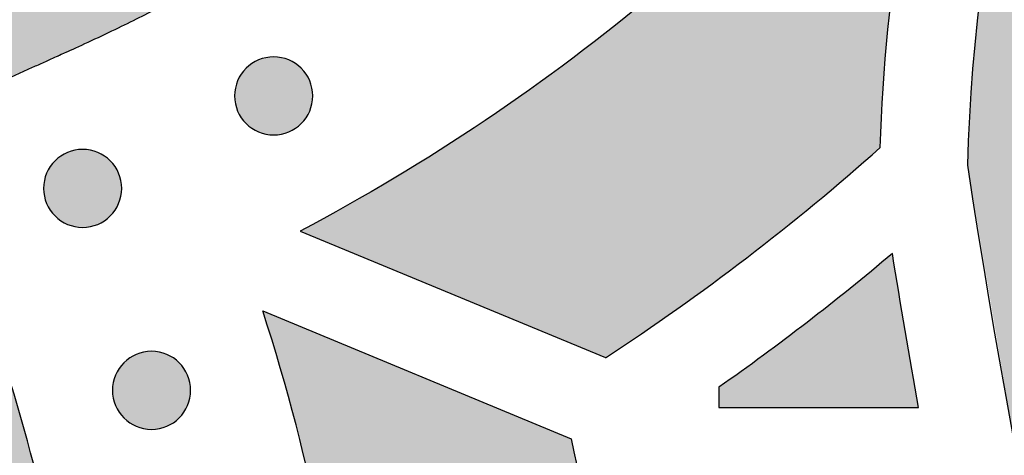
# Model space of a CAD drawing. Header units: millimetres. Extents: x -3873 to -97, y 912 to 4165.
# Tile 106 of 256: x -3778 to -3734, y 1382 to 1402. Entities that reach past the tile are written whole.
import ezdxf

# ---------------------------------------------------------------- set-up
doc = ezdxf.new("R2010")
doc.units = ezdxf.units.MM
doc.layers.add('pattern', color=7, linetype='Continuous', true_color=0x000000)

msp = doc.modelspace()

# ---------------------------------------------------------------- hatches: boundary and pattern name
at = {"layer": 'pattern'}
for points in [[(-3780.609, 1398.214), (-3795.863, 1404.541), (-3781.19, 1411.106), (-3779.332, 1411.973), (-3777.495, 1412.897), (-3775.681, 1413.878), (-3773.892, 1414.913), (-3772.132, 1416.003), (-3770.403, 1417.145), (-3768.706, 1418.339), (-3767.045, 1419.584), (-3765.421, 1420.876), (-3763.837, 1422.216), (-3762.295, 1423.601), (-3760.796, 1425.028), (-3759.342, 1426.497), (-3757.935, 1428.005), (-3756.577, 1429.549), (-3755.268, 1431.127), (-3754.724, 1431.817), (-3754.194, 1432.521), (-3753.676, 1433.238), (-3753.172, 1433.968), (-3752.682, 1434.711), (-3752.207, 1435.466), (-3751.747, 1436.233), (-3751.302, 1437.011), (-3750.872, 1437.801), (-3750.459, 1438.6), (-3750.063, 1439.41), (-3749.683, 1440.23), (-3749.32, 1441.058), (-3748.975, 1441.895), (-3748.647, 1442.739), (-3748.338, 1443.591), (-3748.046, 1444.449), (-3747.773, 1445.314), (-3747.518, 1446.184), (-3747.282, 1447.059), (-3747.065, 1447.938), (-3746.866, 1448.821), (-3746.687, 1449.707), (-3746.526, 1450.596), (-3746.385, 1451.486), (-3746.262, 1452.378), (-3746.158, 1453.27), (-3746.073, 1454.163), (-3746.007, 1455.054), (-3745.959, 1455.945), (-3745.93, 1456.834), (-3745.92, 1457.72), (-3745.93, 1458.607), (-3745.958, 1459.496), (-3746.005, 1460.386), (-3746.07, 1461.278), (-3746.154, 1462.171), (-3746.257, 1463.063), (-3746.379, 1463.955), (-3746.52, 1464.845), (-3746.68, 1465.734), (-3746.859, 1466.62), (-3747.056, 1467.503), (-3747.273, 1468.383), (-3747.508, 1469.258), (-3747.762, 1470.128), (-3748.035, 1470.993), (-3748.325, 1471.852), (-3748.634, 1472.704), (-3748.961, 1473.549), (-3749.306, 1474.386), (-3749.668, 1475.214), (-3750.047, 1476.034), (-3750.443, 1476.844), (-3750.855, 1477.644), (-3751.284, 1478.434), (-3751.728, 1479.213), (-3752.188, 1479.98), (-3752.662, 1480.736), (-3753.151, 1481.479), (-3753.655, 1482.21), (-3754.172, 1482.927), (-3754.702, 1483.632), (-3755.245, 1484.322), (-3756.552, 1485.901), (-3757.909, 1487.447), (-3759.315, 1488.955), (-3760.767, 1490.425), (-3762.265, 1491.854), (-3763.806, 1493.24), (-3765.389, 1494.581), (-3767.012, 1495.875), (-3768.672, 1497.121), (-3770.367, 1498.317), (-3772.096, 1499.461), (-3773.855, 1500.552), (-3775.643, 1501.589), (-3777.456, 1502.571), (-3779.292, 1503.497), (-3781.149, 1504.366), (-3795.817, 1510.943), (-3780.557, 1517.257), (-3776.222, 1515.307), (-3774.048, 1514.29), (-3771.897, 1513.206), (-3769.774, 1512.056), (-3767.681, 1510.842), (-3765.621, 1509.564), (-3763.597, 1508.225), (-3761.612, 1506.825), (-3759.668, 1505.366), (-3757.769, 1503.851), (-3755.915, 1502.28), (-3754.11, 1500.658), (-3752.357, 1498.984), (-3750.656, 1497.263), (-3749.01, 1495.497), (-3747.421, 1493.687), (-3745.89, 1491.838), (-3745.193, 1490.952), (-3744.512, 1490.048), (-3743.849, 1489.127), (-3743.203, 1488.189), (-3742.575, 1487.235), (-3741.965, 1486.265), (-3741.375, 1485.28), (-3740.805, 1484.281), (-3740.254, 1483.267), (-3739.725, 1482.24), (-3739.217, 1481.201), (-3738.73, 1480.149), (-3738.265, 1479.086), (-3737.823, 1478.012), (-3737.403, 1476.929), (-3737.007, 1475.836), (-3736.634, 1474.734), (-3736.284, 1473.625), (-3735.958, 1472.509), (-3735.656, 1471.386), (-3735.378, 1470.258), (-3735.124, 1469.126), (-3734.895, 1467.989), (-3734.69, 1466.849), (-3734.509, 1465.708), (-3734.352, 1464.564), (-3734.22, 1463.42), (-3734.112, 1462.276), (-3734.028, 1461.133), (-3733.968, 1459.991), (-3733.932, 1458.852), (-3733.92, 1457.715), (-3733.933, 1456.579), (-3733.97, 1455.439), (-3734.031, 1454.298), (-3734.116, 1453.154), (-3734.225, 1452.01), (-3734.358, 1450.866), (-3734.516, 1449.723), (-3734.698, 1448.581), (-3734.904, 1447.442), (-3735.134, 1446.306), (-3735.389, 1445.173), (-3735.668, 1444.046), (-3735.971, 1442.924), (-3736.298, 1441.808), (-3736.648, 1440.699), (-3737.023, 1439.597), (-3737.42, 1438.505), (-3737.841, 1437.421), (-3738.284, 1436.348), (-3738.75, 1435.285), (-3739.237, 1434.234), (-3739.746, 1433.195), (-3740.277, 1432.169), (-3740.828, 1431.156), (-3741.399, 1430.157), (-3741.99, 1429.172), (-3742.6, 1428.203), (-3743.229, 1427.25), (-3743.876, 1426.312), (-3744.541, 1425.392), (-3745.222, 1424.489), (-3745.92, 1423.603), (-3747.452, 1421.755), (-3749.043, 1419.947), (-3750.69, 1418.182), (-3752.393, 1416.462), (-3754.148, 1414.79), (-3755.954, 1413.169), (-3757.809, 1411.6), (-3759.71, 1410.087), (-3761.655, 1408.63), (-3763.641, 1407.231), (-3765.667, 1405.894), (-3767.727, 1404.618), (-3769.821, 1403.405), (-3771.946, 1402.258), (-3774.097, 1401.175), (-3776.272, 1400.16)], [(-3727.066, 1428.733), (-3726.429, 1420.858), (-3725.634, 1412.972), (-3724.68, 1405.082), (-3723.566, 1397.192), (-3722.292, 1389.306), (-3720.857, 1381.43), (-3719.261, 1373.569), (-3717.505, 1365.726), (-3715.587, 1357.908), (-3713.51, 1350.119), (-3711.273, 1342.364), (-3708.878, 1334.648), (-3706.325, 1326.976), (-3703.615, 1319.352), (-3700.751, 1311.781), (-3697.733, 1304.269), (-3694.564, 1296.819), (-3691.245, 1289.436), (-3687.779, 1282.125), (-3684.167, 1274.89), (-3680.414, 1267.736), (-3676.52, 1260.666), (-3672.49, 1253.684), (-3668.325, 1246.796), (-3664.03, 1240.003), (-3659.608, 1233.31), (-3655.061, 1226.721), (-3650.394, 1220.238), (-3645.61, 1213.866), (-3640.713, 1207.606), (-3635.706, 1201.462), (-3630.595, 1195.437), (-3632.697, 1196.204), (-3634.782, 1197.031), (-3636.849, 1197.917), (-3638.894, 1198.861), (-3640.916, 1199.863), (-3642.911, 1200.921), (-3644.878, 1202.035), (-3646.814, 1203.204), (-3648.718, 1204.426), (-3650.585, 1205.699), (-3652.416, 1207.023), (-3654.207, 1208.395), (-3655.957, 1209.814), (-3657.664, 1211.277), (-3659.326, 1212.784), (-3660.942, 1214.331), (-3668.006, 1224.321), (-3674.791, 1234.548), (-3681.284, 1245.001), (-3687.477, 1255.668), (-3693.357, 1266.535), (-3698.916, 1277.589), (-3704.144, 1288.815), (-3709.035, 1300.199), (-3713.581, 1311.724), (-3717.777, 1323.376), (-3721.616, 1335.138), (-3725.096, 1346.994), (-3728.214, 1358.927), (-3730.966, 1370.922), (-3733.353, 1382.96), (-3735.375, 1395.027), (-3735.287, 1397.198), (-3735.141, 1399.371), (-3734.937, 1401.544), (-3734.674, 1403.715), (-3734.352, 1405.881), (-3733.972, 1408.04), (-3733.533, 1410.19), (-3733.036, 1412.328), (-3732.482, 1414.451), (-3731.872, 1416.559), (-3731.205, 1418.647), (-3730.483, 1420.715), (-3729.707, 1422.759), (-3728.878, 1424.778), (-3727.997, 1426.771)], [(-3739.352, 1395.823), (-3739.216, 1398.502), (-3738.995, 1401.18), (-3738.691, 1403.851), (-3738.302, 1406.514), (-3737.829, 1409.162), (-3737.274, 1411.794), (-3736.637, 1414.403), (-3735.919, 1416.988), (-3737.438, 1415.09), (-3739.01, 1413.228), (-3740.634, 1411.404), (-3742.308, 1409.62), (-3744.031, 1407.879), (-3745.802, 1406.182), (-3747.618, 1404.531), (-3749.478, 1402.929), (-3751.379, 1401.376), (-3753.32, 1399.875), (-3755.299, 1398.426), (-3757.314, 1397.032), (-3759.361, 1395.693), (-3761.44, 1394.411), (-3763.547, 1393.187), (-3765.68, 1392.021), (-3751.825, 1386.274), (-3750.19, 1387.363), (-3748.575, 1388.483), (-3746.981, 1389.634), (-3745.409, 1390.814), (-3743.859, 1392.024), (-3742.332, 1393.263), (-3740.83, 1394.529)], [(-3833.053, 1315.803), (-3841.713, 1304.89), (-3840.315, 1304.618), (-3838.902, 1304.38), (-3837.477, 1304.178), (-3836.041, 1304.011), (-3834.595, 1303.882), (-3833.141, 1303.789), (-3831.68, 1303.735), (-3830.213, 1303.719), (-3828.742, 1303.741), (-3827.269, 1303.803), (-3825.794, 1303.903), (-3824.32, 1304.043), (-3822.849, 1304.222), (-3821.381, 1304.44), (-3819.919, 1304.698), (-3818.463, 1304.994), (-3817.015, 1305.329), (-3815.578, 1305.702), (-3814.152, 1306.113), (-3812.739, 1306.561), (-3811.34, 1307.046), (-3809.957, 1307.567), (-3808.592, 1308.123), (-3807.244, 1308.713), (-3805.916, 1309.337), (-3804.61, 1309.993), (-3803.325, 1310.681), (-3802.063, 1311.399), (-3800.826, 1312.147), (-3799.614, 1312.922), (-3798.428, 1313.725), (-3797.268, 1314.554), (-3796.28, 1315.298), (-3795.304, 1316.067), (-3794.344, 1316.863), (-3793.398, 1317.683), (-3792.469, 1318.528), (-3791.558, 1319.398), (-3790.664, 1320.291), (-3789.79, 1321.207), (-3788.936, 1322.146), (-3788.103, 1323.107), (-3787.291, 1324.09), (-3786.502, 1325.092), (-3785.737, 1326.115), (-3784.995, 1327.156), (-3784.278, 1328.216), (-3783.586, 1329.292), (-3782.921, 1330.385), (-3782.281, 1331.493), (-3781.669, 1332.616), (-3781.085, 1333.752), (-3780.528, 1334.9), (-3780, 1336.059), (-3779.5, 1337.229), (-3779.029, 1338.408), (-3778.587, 1339.595), (-3778.175, 1340.789), (-3777.791, 1341.989), (-3777.438, 1343.194), (-3777.113, 1344.403), (-3776.818, 1345.614), (-3776.553, 1346.828), (-3776.316, 1348.042), (-3776.006, 1349.869), (-3775.74, 1351.707), (-3775.52, 1353.555), (-3775.346, 1355.41), (-3775.217, 1357.271), (-3775.136, 1359.137), (-3775.1, 1361.005), (-3775.112, 1362.875), (-3775.17, 1364.743), (-3775.275, 1366.609), (-3775.426, 1368.47), (-3775.624, 1370.326), (-3775.867, 1372.173), (-3776.156, 1374.011), (-3776.49, 1375.838), (-3776.869, 1377.652), (-3777.37, 1379.806), (-3777.918, 1381.951), (-3778.513, 1384.084), (-3779.153, 1386.204), (-3779.839, 1388.31), (-3780.57, 1390.4), (-3781.345, 1392.473), (-3782.165, 1394.528), (-3797.401, 1400.848), (-3795.253, 1395.558), (-3793.252, 1390.21), (-3791.4, 1384.808), (-3789.699, 1379.359), (-3789.204, 1377.599), (-3788.759, 1375.82), (-3788.365, 1374.024), (-3788.023, 1372.214), (-3787.735, 1370.391), (-3787.499, 1368.558), (-3787.318, 1366.718), (-3787.191, 1364.872), (-3787.118, 1363.023), (-3787.1, 1361.173), (-3787.136, 1359.326), (-3787.226, 1357.483), (-3787.371, 1355.646), (-3787.568, 1353.818), (-3787.819, 1352.002), (-3788.121, 1350.199), (-3788.304, 1349.257), (-3788.51, 1348.316), (-3788.739, 1347.376), (-3788.991, 1346.439), (-3789.265, 1345.504), (-3789.562, 1344.573), (-3789.882, 1343.647), (-3790.225, 1342.727), (-3790.59, 1341.812), (-3790.978, 1340.905), (-3791.387, 1340.006), (-3791.819, 1339.116), (-3792.273, 1338.235), (-3792.747, 1337.364), (-3793.243, 1336.505), (-3793.759, 1335.657), (-3794.296, 1334.822), (-3794.852, 1334), (-3795.427, 1333.193), (-3796.021, 1332.4), (-3796.633, 1331.622), (-3797.262, 1330.86), (-3797.908, 1330.115), (-3798.571, 1329.387), (-3799.249, 1328.676), (-3799.942, 1327.983), (-3800.649, 1327.309), (-3801.369, 1326.653), (-3802.102, 1326.017), (-3802.848, 1325.4), (-3803.604, 1324.803), (-3804.371, 1324.227), (-3805.131, 1323.681), (-3805.905, 1323.149), (-3806.693, 1322.633), (-3807.495, 1322.132), (-3808.31, 1321.648), (-3809.137, 1321.179), (-3809.976, 1320.728), (-3810.826, 1320.294), (-3811.687, 1319.878), (-3812.559, 1319.481), (-3813.44, 1319.102), (-3814.331, 1318.741), (-3815.23, 1318.4), (-3816.137, 1318.079), (-3817.051, 1317.778), (-3817.972, 1317.496), (-3818.899, 1317.235), (-3819.831, 1316.994), (-3820.768, 1316.774), (-3821.708, 1316.575), (-3822.652, 1316.396), (-3823.599, 1316.239), (-3824.547, 1316.102), (-3825.496, 1315.986), (-3826.446, 1315.891), (-3827.396, 1315.817), (-3828.345, 1315.764), (-3829.292, 1315.731), (-3830.237, 1315.719), (-3831.179, 1315.727), (-3832.118, 1315.755)], [(-3765.629, 1396.913), (-3765.658, 1396.886), (-3765.687, 1396.859), (-3765.717, 1396.832), (-3765.747, 1396.806), (-3765.779, 1396.78), (-3765.811, 1396.755), (-3765.845, 1396.73), (-3765.879, 1396.706), (-3765.914, 1396.683), (-3765.95, 1396.66), (-3765.986, 1396.638), (-3766.023, 1396.617), (-3766.061, 1396.596), (-3766.1, 1396.577), (-3766.14, 1396.558), (-3766.18, 1396.54), (-3766.22, 1396.523), (-3766.262, 1396.507), (-3766.304, 1396.492), (-3766.346, 1396.478), (-3766.389, 1396.465), (-3766.433, 1396.453), (-3766.477, 1396.442), (-3766.521, 1396.432), (-3766.566, 1396.423), (-3766.611, 1396.416), (-3766.656, 1396.409), (-3766.701, 1396.404), (-3766.747, 1396.4), (-3766.793, 1396.397), (-3766.839, 1396.395), (-3766.885, 1396.395), (-3766.93, 1396.395), (-3766.976, 1396.397), (-3767.022, 1396.4), (-3767.068, 1396.404), (-3767.113, 1396.41), (-3767.158, 1396.416), (-3767.203, 1396.424), (-3767.248, 1396.433), (-3767.292, 1396.442), (-3767.336, 1396.453), (-3767.38, 1396.466), (-3767.423, 1396.479), (-3767.465, 1396.493), (-3767.507, 1396.508), (-3767.548, 1396.524), (-3767.589, 1396.541), (-3767.629, 1396.559), (-3767.669, 1396.578), (-3767.707, 1396.598), (-3767.745, 1396.618), (-3767.783, 1396.64), (-3767.819, 1396.662), (-3767.855, 1396.684), (-3767.89, 1396.708), (-3767.924, 1396.732), (-3767.957, 1396.757), (-3767.989, 1396.782), (-3768.021, 1396.808), (-3768.052, 1396.834), (-3768.082, 1396.861), (-3768.111, 1396.888), (-3768.139, 1396.915), (-3768.166, 1396.944), (-3768.193, 1396.973), (-3768.22, 1397.003), (-3768.246, 1397.033), (-3768.272, 1397.065), (-3768.297, 1397.097), (-3768.322, 1397.131), (-3768.346, 1397.165), (-3768.369, 1397.2), (-3768.392, 1397.235), (-3768.414, 1397.272), (-3768.435, 1397.309), (-3768.456, 1397.347), (-3768.475, 1397.386), (-3768.494, 1397.426), (-3768.512, 1397.466), (-3768.529, 1397.506), (-3768.545, 1397.548), (-3768.56, 1397.59), (-3768.574, 1397.632), (-3768.587, 1397.675), (-3768.599, 1397.719), (-3768.61, 1397.763), (-3768.62, 1397.807), (-3768.629, 1397.852), (-3768.636, 1397.896), (-3768.643, 1397.942), (-3768.648, 1397.987), (-3768.652, 1398.033), (-3768.655, 1398.079), (-3768.657, 1398.125), (-3768.657, 1398.17), (-3768.657, 1398.216), (-3768.655, 1398.262), (-3768.652, 1398.308), (-3768.648, 1398.354), (-3768.642, 1398.399), (-3768.636, 1398.444), (-3768.628, 1398.489), (-3768.619, 1398.534), (-3768.609, 1398.578), (-3768.598, 1398.622), (-3768.586, 1398.666), (-3768.573, 1398.709), (-3768.559, 1398.751), (-3768.544, 1398.793), (-3768.528, 1398.834), (-3768.511, 1398.875), (-3768.493, 1398.915), (-3768.474, 1398.955), (-3768.454, 1398.993), (-3768.434, 1399.031), (-3768.412, 1399.068), (-3768.39, 1399.105), (-3768.368, 1399.141), (-3768.344, 1399.176), (-3768.32, 1399.21), (-3768.295, 1399.243), (-3768.27, 1399.275), (-3768.244, 1399.307), (-3768.218, 1399.338), (-3768.191, 1399.367), (-3768.164, 1399.396), (-3768.137, 1399.425), (-3768.108, 1399.452), (-3768.079, 1399.479), (-3768.049, 1399.506), (-3768.019, 1399.532), (-3767.987, 1399.558), (-3767.955, 1399.583), (-3767.921, 1399.608), (-3767.887, 1399.632), (-3767.852, 1399.655), (-3767.816, 1399.678), (-3767.78, 1399.7), (-3767.743, 1399.721), (-3767.705, 1399.742), (-3767.666, 1399.761), (-3767.626, 1399.78), (-3767.586, 1399.798), (-3767.546, 1399.815), (-3767.504, 1399.831), (-3767.462, 1399.846), (-3767.42, 1399.86), (-3767.377, 1399.873), (-3767.333, 1399.885), (-3767.289, 1399.896), (-3767.245, 1399.906), (-3767.2, 1399.915), (-3767.155, 1399.922), (-3767.11, 1399.929), (-3767.065, 1399.934), (-3767.019, 1399.938), (-3766.973, 1399.941), (-3766.927, 1399.943), (-3766.881, 1399.943), (-3766.836, 1399.943), (-3766.79, 1399.941), (-3766.744, 1399.938), (-3766.698, 1399.934), (-3766.653, 1399.928), (-3766.608, 1399.922), (-3766.563, 1399.914), (-3766.518, 1399.905), (-3766.474, 1399.895), (-3766.43, 1399.884), (-3766.386, 1399.872), (-3766.343, 1399.859), (-3766.301, 1399.845), (-3766.259, 1399.83), (-3766.218, 1399.814), (-3766.177, 1399.797), (-3766.137, 1399.779), (-3766.097, 1399.76), (-3766.059, 1399.74), (-3766.021, 1399.72), (-3765.983, 1399.698), (-3765.947, 1399.676), (-3765.911, 1399.653), (-3765.876, 1399.63), (-3765.842, 1399.606), (-3765.809, 1399.581), (-3765.777, 1399.556), (-3765.745, 1399.53), (-3765.714, 1399.504), (-3765.684, 1399.477), (-3765.655, 1399.45), (-3765.627, 1399.422), (-3765.6, 1399.394), (-3765.573, 1399.365), (-3765.546, 1399.335), (-3765.52, 1399.305), (-3765.494, 1399.273), (-3765.469, 1399.24), (-3765.444, 1399.207), (-3765.42, 1399.173), (-3765.397, 1399.138), (-3765.374, 1399.102), (-3765.352, 1399.066), (-3765.331, 1399.029), (-3765.31, 1398.99), (-3765.291, 1398.952), (-3765.272, 1398.912), (-3765.254, 1398.872), (-3765.237, 1398.831), (-3765.221, 1398.79), (-3765.206, 1398.748), (-3765.192, 1398.706), (-3765.179, 1398.663), (-3765.167, 1398.619), (-3765.156, 1398.575), (-3765.146, 1398.531), (-3765.137, 1398.486), (-3765.13, 1398.441), (-3765.123, 1398.396), (-3765.118, 1398.351), (-3765.114, 1398.305), (-3765.111, 1398.259), (-3765.109, 1398.213), (-3765.109, 1398.167), (-3765.109, 1398.121), (-3765.111, 1398.076), (-3765.114, 1398.03), (-3765.118, 1397.984), (-3765.124, 1397.939), (-3765.13, 1397.893), (-3765.138, 1397.848), (-3765.147, 1397.804), (-3765.157, 1397.76), (-3765.168, 1397.716), (-3765.18, 1397.672), (-3765.193, 1397.629), (-3765.207, 1397.587), (-3765.222, 1397.545), (-3765.238, 1397.503), (-3765.255, 1397.463), (-3765.273, 1397.423), (-3765.292, 1397.383), (-3765.312, 1397.345), (-3765.332, 1397.307), (-3765.354, 1397.269), (-3765.376, 1397.233), (-3765.398, 1397.197), (-3765.422, 1397.162), (-3765.446, 1397.128), (-3765.471, 1397.095), (-3765.496, 1397.062), (-3765.522, 1397.031), (-3765.548, 1397), (-3765.575, 1396.97), (-3765.602, 1396.941)], [(-3774.301, 1392.712), (-3774.329, 1392.684), (-3774.358, 1392.657), (-3774.388, 1392.63), (-3774.419, 1392.604), (-3774.451, 1392.578), (-3774.483, 1392.553), (-3774.516, 1392.528), (-3774.55, 1392.504), (-3774.585, 1392.481), (-3774.621, 1392.458), (-3774.658, 1392.436), (-3774.695, 1392.415), (-3774.733, 1392.395), (-3774.772, 1392.375), (-3774.811, 1392.356), (-3774.851, 1392.338), (-3774.892, 1392.321), (-3774.933, 1392.305), (-3774.975, 1392.29), (-3775.018, 1392.276), (-3775.061, 1392.263), (-3775.104, 1392.251), (-3775.148, 1392.24), (-3775.193, 1392.23), (-3775.237, 1392.222), (-3775.282, 1392.214), (-3775.327, 1392.208), (-3775.373, 1392.202), (-3775.419, 1392.198), (-3775.464, 1392.195), (-3775.51, 1392.194), (-3775.556, 1392.193), (-3775.602, 1392.194), (-3775.648, 1392.195), (-3775.694, 1392.198), (-3775.739, 1392.203), (-3775.785, 1392.208), (-3775.83, 1392.215), (-3775.875, 1392.222), (-3775.92, 1392.231), (-3775.964, 1392.241), (-3776.008, 1392.252), (-3776.051, 1392.264), (-3776.094, 1392.277), (-3776.137, 1392.291), (-3776.179, 1392.306), (-3776.22, 1392.323), (-3776.261, 1392.34), (-3776.301, 1392.358), (-3776.34, 1392.376), (-3776.379, 1392.396), (-3776.417, 1392.417), (-3776.454, 1392.438), (-3776.491, 1392.46), (-3776.526, 1392.483), (-3776.561, 1392.506), (-3776.595, 1392.53), (-3776.629, 1392.555), (-3776.661, 1392.58), (-3776.693, 1392.606), (-3776.723, 1392.632), (-3776.753, 1392.659), (-3776.782, 1392.686), (-3776.81, 1392.714), (-3776.838, 1392.742), (-3776.865, 1392.771), (-3776.892, 1392.801), (-3776.918, 1392.832), (-3776.944, 1392.863), (-3776.969, 1392.896), (-3776.993, 1392.929), (-3777.017, 1392.963), (-3777.041, 1392.998), (-3777.063, 1393.034), (-3777.085, 1393.07), (-3777.107, 1393.108), (-3777.127, 1393.146), (-3777.147, 1393.184), (-3777.166, 1393.224), (-3777.184, 1393.264), (-3777.201, 1393.305), (-3777.217, 1393.346), (-3777.232, 1393.388), (-3777.246, 1393.431), (-3777.259, 1393.474), (-3777.271, 1393.517), (-3777.282, 1393.561), (-3777.292, 1393.605), (-3777.3, 1393.65), (-3777.308, 1393.695), (-3777.314, 1393.74), (-3777.32, 1393.786), (-3777.324, 1393.831), (-3777.327, 1393.877), (-3777.328, 1393.923), (-3777.329, 1393.969), (-3777.328, 1394.015), (-3777.326, 1394.061), (-3777.323, 1394.106), (-3777.319, 1394.152), (-3777.314, 1394.198), (-3777.307, 1394.243), (-3777.3, 1394.288), (-3777.291, 1394.332), (-3777.281, 1394.377), (-3777.27, 1394.421), (-3777.258, 1394.464), (-3777.245, 1394.507), (-3777.231, 1394.549), (-3777.215, 1394.591), (-3777.199, 1394.633), (-3777.182, 1394.673), (-3777.164, 1394.714), (-3777.145, 1394.753), (-3777.126, 1394.792), (-3777.105, 1394.83), (-3777.084, 1394.867), (-3777.062, 1394.903), (-3777.039, 1394.939), (-3777.016, 1394.974), (-3776.992, 1395.008), (-3776.967, 1395.041), (-3776.942, 1395.074), (-3776.916, 1395.105), (-3776.89, 1395.136), (-3776.863, 1395.166), (-3776.836, 1395.195), (-3776.808, 1395.223), (-3776.78, 1395.251), (-3776.751, 1395.278), (-3776.721, 1395.304), (-3776.69, 1395.331), (-3776.659, 1395.356), (-3776.626, 1395.382), (-3776.593, 1395.406), (-3776.559, 1395.43), (-3776.524, 1395.454), (-3776.488, 1395.476), (-3776.451, 1395.498), (-3776.414, 1395.519), (-3776.376, 1395.54), (-3776.337, 1395.56), (-3776.298, 1395.578), (-3776.258, 1395.596), (-3776.217, 1395.613), (-3776.176, 1395.629), (-3776.134, 1395.644), (-3776.091, 1395.658), (-3776.048, 1395.672), (-3776.005, 1395.684), (-3775.961, 1395.694), (-3775.917, 1395.704), (-3775.872, 1395.713), (-3775.827, 1395.721), (-3775.782, 1395.727), (-3775.736, 1395.732), (-3775.691, 1395.736), (-3775.645, 1395.739), (-3775.599, 1395.741), (-3775.553, 1395.742), (-3775.507, 1395.741), (-3775.461, 1395.739), (-3775.415, 1395.736), (-3775.37, 1395.732), (-3775.324, 1395.727), (-3775.279, 1395.72), (-3775.234, 1395.712), (-3775.189, 1395.704), (-3775.145, 1395.694), (-3775.101, 1395.683), (-3775.058, 1395.671), (-3775.015, 1395.658), (-3774.972, 1395.643), (-3774.93, 1395.628), (-3774.889, 1395.612), (-3774.848, 1395.595), (-3774.808, 1395.577), (-3774.769, 1395.558), (-3774.73, 1395.538), (-3774.692, 1395.518), (-3774.655, 1395.497), (-3774.619, 1395.475), (-3774.583, 1395.452), (-3774.548, 1395.428), (-3774.514, 1395.404), (-3774.481, 1395.38), (-3774.448, 1395.354), (-3774.417, 1395.329), (-3774.386, 1395.302), (-3774.356, 1395.276), (-3774.327, 1395.248), (-3774.299, 1395.221), (-3774.271, 1395.193), (-3774.244, 1395.164), (-3774.218, 1395.134), (-3774.191, 1395.103), (-3774.166, 1395.071), (-3774.14, 1395.039), (-3774.116, 1395.006), (-3774.092, 1394.971), (-3774.068, 1394.936), (-3774.046, 1394.901), (-3774.024, 1394.864), (-3774.002, 1394.827), (-3773.982, 1394.789), (-3773.962, 1394.75), (-3773.944, 1394.711), (-3773.926, 1394.671), (-3773.909, 1394.63), (-3773.893, 1394.588), (-3773.877, 1394.547), (-3773.863, 1394.504), (-3773.85, 1394.461), (-3773.838, 1394.418), (-3773.827, 1394.374), (-3773.818, 1394.329), (-3773.809, 1394.285), (-3773.801, 1394.24), (-3773.795, 1394.194), (-3773.79, 1394.149), (-3773.785, 1394.103), (-3773.783, 1394.058), (-3773.781, 1394.012), (-3773.78, 1393.966), (-3773.781, 1393.92), (-3773.783, 1393.874), (-3773.786, 1393.828), (-3773.79, 1393.783), (-3773.795, 1393.737), (-3773.802, 1393.692), (-3773.809, 1393.647), (-3773.818, 1393.602), (-3773.828, 1393.558), (-3773.839, 1393.514), (-3773.851, 1393.471), (-3773.864, 1393.428), (-3773.878, 1393.385), (-3773.894, 1393.343), (-3773.91, 1393.302), (-3773.927, 1393.261), (-3773.945, 1393.221), (-3773.964, 1393.182), (-3773.983, 1393.143), (-3774.004, 1393.105), (-3774.025, 1393.068), (-3774.047, 1393.031), (-3774.07, 1392.996), (-3774.093, 1392.961), (-3774.118, 1392.927), (-3774.142, 1392.893), (-3774.167, 1392.861), (-3774.193, 1392.829), (-3774.22, 1392.799), (-3774.246, 1392.769), (-3774.273, 1392.74)], [(-3738.794, 1391.008), (-3740.711, 1389.422), (-3742.663, 1387.88), (-3744.65, 1386.383), (-3746.671, 1384.932), (-3746.672, 1384.016), (-3737.607, 1384.008)], [(-3821.2, 1280.568), (-3821.856, 1280.759), (-3822.51, 1280.961), (-3823.162, 1281.176), (-3823.811, 1281.404), (-3824.458, 1281.644), (-3825.101, 1281.896), (-3825.74, 1282.161), (-3826.375, 1282.438), (-3827.006, 1282.727), (-3827.632, 1283.029), (-3828.253, 1283.342), (-3828.869, 1283.667), (-3829.479, 1284.004), (-3830.083, 1284.352), (-3830.68, 1284.712), (-3831.271, 1285.083), (-3831.854, 1285.465), (-3832.431, 1285.858), (-3832.999, 1286.261), (-3833.56, 1286.675), (-3834.112, 1287.099), (-3834.656, 1287.532), (-3835.191, 1287.976), (-3835.718, 1288.428), (-3836.235, 1288.89), (-3836.742, 1289.36), (-3837.24, 1289.839), (-3837.728, 1290.327), (-3838.205, 1290.822), (-3838.673, 1291.324), (-3839.13, 1291.834), (-3839.577, 1292.351), (-3837.993, 1292.152), (-3836.397, 1291.99), (-3834.792, 1291.865), (-3833.179, 1291.778), (-3831.558, 1291.73), (-3829.931, 1291.72), (-3828.3, 1291.749), (-3826.665, 1291.818), (-3825.029, 1291.926), (-3823.393, 1292.074), (-3821.758, 1292.263), (-3820.125, 1292.491), (-3818.496, 1292.759), (-3816.873, 1293.067), (-3815.258, 1293.414), (-3813.65, 1293.801), (-3812.053, 1294.227), (-3810.466, 1294.691), (-3808.893, 1295.194), (-3807.333, 1295.735), (-3805.789, 1296.312), (-3804.262, 1296.926), (-3802.753, 1297.575), (-3801.263, 1298.26), (-3799.793, 1298.978), (-3798.345, 1299.73), (-3796.919, 1300.514), (-3795.518, 1301.329), (-3794.14, 1302.175), (-3792.789, 1303.049), (-3791.464, 1303.952), (-3790.166, 1304.882), (-3788.955, 1305.792), (-3787.761, 1306.734), (-3786.585, 1307.708), (-3785.428, 1308.713), (-3784.29, 1309.748), (-3783.174, 1310.812), (-3782.08, 1311.906), (-3781.01, 1313.028), (-3779.964, 1314.178), (-3778.944, 1315.355), (-3777.95, 1316.557), (-3776.984, 1317.785), (-3776.046, 1319.037), (-3775.138, 1320.312), (-3774.26, 1321.609), (-3773.413, 1322.928), (-3772.598, 1324.266), (-3771.816, 1325.623), (-3771.066, 1326.997), (-3770.35, 1328.388), (-3769.669, 1329.793), (-3769.022, 1331.213), (-3768.41, 1332.645), (-3767.833, 1334.089), (-3767.292, 1335.542), (-3766.787, 1337.004), (-3766.318, 1338.474), (-3765.885, 1339.949), (-3765.487, 1341.429), (-3765.126, 1342.913), (-3764.801, 1344.399), (-3764.512, 1345.886), (-3764.073, 1348.517), (-3763.714, 1351.169), (-3763.436, 1353.839), (-3763.241, 1356.523), (-3763.128, 1359.217), (-3763.1, 1361.917), (-3763.156, 1364.619), (-3763.296, 1367.319), (-3763.52, 1370.014), (-3763.827, 1372.699), (-3764.218, 1375.37), (-3764.691, 1378.025), (-3765.245, 1380.658), (-3765.878, 1383.266), (-3766.59, 1385.846), (-3767.379, 1388.395), (-3753.381, 1382.589), (-3752.89, 1380.207), (-3752.458, 1377.808), (-3752.084, 1375.396), (-3751.77, 1372.971), (-3751.515, 1370.536), (-3751.321, 1368.093), (-3751.187, 1365.644), (-3751.114, 1363.192), (-3751.102, 1360.74), (-3751.151, 1358.288), (-3751.26, 1355.84), (-3751.43, 1353.397), (-3751.66, 1350.963), (-3751.95, 1348.539), (-3752.3, 1346.127), (-3752.707, 1343.729), (-3752.983, 1342.295), (-3753.288, 1340.858), (-3753.622, 1339.418), (-3753.986, 1337.977), (-3754.38, 1336.534), (-3754.803, 1335.092), (-3755.257, 1333.651), (-3755.742, 1332.211), (-3756.258, 1330.775), (-3756.804, 1329.341), (-3757.381, 1327.913), (-3757.989, 1326.49), (-3758.629, 1325.074), (-3759.299, 1323.665), (-3760, 1322.265), (-3760.732, 1320.874), (-3761.495, 1319.494), (-3762.288, 1318.125), (-3763.112, 1316.769), (-3763.966, 1315.426), (-3764.849, 1314.097), (-3765.762, 1312.784), (-3766.703, 1311.487), (-3767.673, 1310.208), (-3768.672, 1308.946), (-3769.697, 1307.704), (-3770.75, 1306.482), (-3771.829, 1305.281), (-3772.934, 1304.101), (-3774.065, 1302.945), (-3775.219, 1301.811), (-3776.397, 1300.702), (-3777.598, 1299.617), (-3778.822, 1298.558), (-3780.066, 1297.525), (-3781.331, 1296.519), (-3782.616, 1295.541), (-3783.919, 1294.59), (-3785.24, 1293.668), (-3786.578, 1292.775), (-3787.931, 1291.912), (-3789.3, 1291.078), (-3790.683, 1290.274), (-3792.078, 1289.501), (-3793.486, 1288.759), (-3794.904, 1288.048), (-3796.333, 1287.368), (-3797.77, 1286.719), (-3799.216, 1286.102), (-3800.668, 1285.516), (-3802.127, 1284.962), (-3803.59, 1284.439), (-3805.057, 1283.948), (-3806.528, 1283.488), (-3808, 1283.06), (-3809.474, 1282.662), (-3810.948, 1282.295), (-3812.421, 1281.959), (-3813.893, 1281.654), (-3815.362, 1281.378), (-3816.829, 1281.132), (-3818.291, 1280.915), (-3819.748, 1280.728)], [(-3771.174, 1383.533), (-3771.203, 1383.506), (-3771.232, 1383.478), (-3771.261, 1383.452), (-3771.292, 1383.426), (-3771.324, 1383.4), (-3771.356, 1383.375), (-3771.39, 1383.35), (-3771.424, 1383.326), (-3771.459, 1383.303), (-3771.494, 1383.28), (-3771.531, 1383.258), (-3771.568, 1383.237), (-3771.606, 1383.216), (-3771.645, 1383.197), (-3771.684, 1383.178), (-3771.725, 1383.16), (-3771.765, 1383.143), (-3771.807, 1383.127), (-3771.849, 1383.112), (-3771.891, 1383.098), (-3771.934, 1383.085), (-3771.978, 1383.073), (-3772.022, 1383.062), (-3772.066, 1383.052), (-3772.11, 1383.043), (-3772.155, 1383.036), (-3772.201, 1383.029), (-3772.246, 1383.024), (-3772.292, 1383.02), (-3772.338, 1383.017), (-3772.383, 1383.015), (-3772.429, 1383.015), (-3772.475, 1383.015), (-3772.521, 1383.017), (-3772.567, 1383.02), (-3772.613, 1383.024), (-3772.658, 1383.03), (-3772.703, 1383.036), (-3772.748, 1383.044), (-3772.793, 1383.052), (-3772.837, 1383.062), (-3772.881, 1383.073), (-3772.925, 1383.085), (-3772.968, 1383.099), (-3773.01, 1383.113), (-3773.052, 1383.128), (-3773.093, 1383.144), (-3773.134, 1383.161), (-3773.174, 1383.179), (-3773.213, 1383.198), (-3773.252, 1383.218), (-3773.29, 1383.238), (-3773.327, 1383.259), (-3773.364, 1383.282), (-3773.4, 1383.304), (-3773.435, 1383.328), (-3773.469, 1383.352), (-3773.502, 1383.376), (-3773.534, 1383.402), (-3773.566, 1383.428), (-3773.597, 1383.454), (-3773.626, 1383.481), (-3773.655, 1383.508), (-3773.684, 1383.535), (-3773.711, 1383.563), (-3773.738, 1383.593), (-3773.765, 1383.622), (-3773.791, 1383.653), (-3773.817, 1383.685), (-3773.842, 1383.717), (-3773.867, 1383.751), (-3773.891, 1383.785), (-3773.914, 1383.82), (-3773.937, 1383.855), (-3773.959, 1383.892), (-3773.98, 1383.929), (-3774, 1383.967), (-3774.02, 1384.006), (-3774.039, 1384.045), (-3774.057, 1384.086), (-3774.074, 1384.126), (-3774.09, 1384.168), (-3774.105, 1384.21), (-3774.119, 1384.252), (-3774.132, 1384.295), (-3774.144, 1384.339), (-3774.155, 1384.382), (-3774.165, 1384.427), (-3774.174, 1384.471), (-3774.181, 1384.516), (-3774.188, 1384.562), (-3774.193, 1384.607), (-3774.197, 1384.653), (-3774.2, 1384.699), (-3774.202, 1384.744), (-3774.202, 1384.79), (-3774.202, 1384.836), (-3774.2, 1384.882), (-3774.197, 1384.928), (-3774.193, 1384.974), (-3774.187, 1385.019), (-3774.181, 1385.064), (-3774.173, 1385.109), (-3774.164, 1385.154), (-3774.154, 1385.198), (-3774.143, 1385.242), (-3774.131, 1385.286), (-3774.118, 1385.328), (-3774.104, 1385.371), (-3774.089, 1385.413), (-3774.073, 1385.454), (-3774.056, 1385.495), (-3774.038, 1385.535), (-3774.019, 1385.574), (-3773.999, 1385.613), (-3773.979, 1385.651), (-3773.957, 1385.688), (-3773.935, 1385.725), (-3773.912, 1385.761), (-3773.889, 1385.795), (-3773.865, 1385.83), (-3773.84, 1385.863), (-3773.815, 1385.895), (-3773.789, 1385.927), (-3773.763, 1385.958), (-3773.736, 1385.987), (-3773.709, 1386.016), (-3773.681, 1386.045), (-3773.653, 1386.072), (-3773.624, 1386.099), (-3773.594, 1386.126), (-3773.563, 1386.152), (-3773.532, 1386.178), (-3773.499, 1386.203), (-3773.466, 1386.228), (-3773.432, 1386.252), (-3773.397, 1386.275), (-3773.361, 1386.298), (-3773.325, 1386.32), (-3773.287, 1386.341), (-3773.249, 1386.361), (-3773.211, 1386.381), (-3773.171, 1386.4), (-3773.131, 1386.418), (-3773.09, 1386.435), (-3773.049, 1386.451), (-3773.007, 1386.466), (-3772.965, 1386.48), (-3772.922, 1386.493), (-3772.878, 1386.505), (-3772.834, 1386.516), (-3772.79, 1386.526), (-3772.745, 1386.534), (-3772.7, 1386.542), (-3772.655, 1386.548), (-3772.61, 1386.554), (-3772.564, 1386.558), (-3772.518, 1386.561), (-3772.472, 1386.563), (-3772.426, 1386.563), (-3772.38, 1386.562), (-3772.335, 1386.561), (-3772.289, 1386.558), (-3772.243, 1386.553), (-3772.198, 1386.548), (-3772.152, 1386.542), (-3772.107, 1386.534), (-3772.063, 1386.525), (-3772.019, 1386.515), (-3771.975, 1386.504), (-3771.931, 1386.492), (-3771.888, 1386.479), (-3771.846, 1386.465), (-3771.804, 1386.45), (-3771.762, 1386.434), (-3771.722, 1386.417), (-3771.682, 1386.399), (-3771.642, 1386.38), (-3771.604, 1386.36), (-3771.566, 1386.339), (-3771.528, 1386.318), (-3771.492, 1386.296), (-3771.456, 1386.273), (-3771.421, 1386.25), (-3771.387, 1386.226), (-3771.354, 1386.201), (-3771.321, 1386.176), (-3771.29, 1386.15), (-3771.259, 1386.124), (-3771.229, 1386.097), (-3771.2, 1386.07), (-3771.172, 1386.042), (-3771.145, 1386.014), (-3771.118, 1385.985), (-3771.091, 1385.955), (-3771.065, 1385.924), (-3771.039, 1385.893), (-3771.014, 1385.86), (-3770.989, 1385.827), (-3770.965, 1385.793), (-3770.942, 1385.758), (-3770.919, 1385.722), (-3770.897, 1385.686), (-3770.876, 1385.648), (-3770.855, 1385.61), (-3770.836, 1385.572), (-3770.817, 1385.532), (-3770.799, 1385.492), (-3770.782, 1385.451), (-3770.766, 1385.41), (-3770.751, 1385.368), (-3770.737, 1385.326), (-3770.724, 1385.283), (-3770.712, 1385.239), (-3770.701, 1385.195), (-3770.691, 1385.151), (-3770.682, 1385.106), (-3770.675, 1385.061), (-3770.668, 1385.016), (-3770.663, 1384.971), (-3770.659, 1384.925), (-3770.656, 1384.879), (-3770.654, 1384.833), (-3770.654, 1384.787), (-3770.654, 1384.741), (-3770.656, 1384.695), (-3770.659, 1384.65), (-3770.663, 1384.604), (-3770.669, 1384.559), (-3770.675, 1384.513), (-3770.683, 1384.468), (-3770.692, 1384.424), (-3770.701, 1384.379), (-3770.712, 1384.336), (-3770.725, 1384.292), (-3770.738, 1384.249), (-3770.752, 1384.207), (-3770.767, 1384.165), (-3770.783, 1384.123), (-3770.8, 1384.083), (-3770.818, 1384.043), (-3770.837, 1384.003), (-3770.857, 1383.964), (-3770.877, 1383.926), (-3770.899, 1383.889), (-3770.921, 1383.853), (-3770.943, 1383.817), (-3770.967, 1383.782), (-3770.991, 1383.748), (-3771.016, 1383.715), (-3771.041, 1383.682), (-3771.067, 1383.651), (-3771.093, 1383.62), (-3771.12, 1383.59), (-3771.147, 1383.561)]]:
    msp.add_hatch(color=256, dxfattribs=at).paths.add_polyline_path(points, flags=0)

# ---------------------------------------------------------------- linework, layer by layer
for p, q in [((-3765.68, 1392.021), (-3751.825, 1386.274)), ((-3767.379, 1388.395), (-3753.381, 1382.589))]:
    msp.add_line(p, q, dxfattribs=at)
msp.add_lwpolyline([(-3746.671, 1384.932), (-3746.672, 1384.016), (-3737.607, 1384.008)], dxfattribs=at)
at = {"layer": 'pattern', "extrusion": (0, 0, -1)}
for centre in [(3766.883, 1398.169), (3775.555, 1393.967), (3772.428, 1384.789)]:
    msp.add_circle(centre, 1.774, dxfattribs=at)
for centre, radius, start, end in [((3653.932, 1392.828), 81.472, 1.54672, 26.1493), ((3809.076, 1473.973), 92.733, 217.91653, 242.09769), ((3653.932, 1392.828), 85.472, 2.00848, 16.41965), ((3328.367, 1457.006), 411.7, 323.88239, 351.34153), ((3809.076, 1473.973), 108.733, 229.73142, 234.97513), ((3328.366, 1457.006), 415.701, 349.88636, 350.8649), ((3849.871, 1361.48), 98.772, 167.66008, 190.35337)]:
    msp.add_arc(centre, radius, start, end, dxfattribs=at)
at = {"layer": 'pattern'}
for centre, radius, start, end in [((-3809.076, 1473.973), 104.733, 303.13713, 311.73867), ((-3877.304, 1355.403), 102.87, 12.4907, 22.35431), ((-3849.871, 1361.48), 86.772, 349.64663, 18.06997)]:
    msp.add_arc(centre, radius, start, end, dxfattribs=at)
msp.add_rational_spline([(-3733.92, 1457.715), (-3733.952, 1438.472), (-3745.92, 1423.603), (-3758.284, 1408.241), (-3776.272, 1400.16), (-3778.44, 1399.186), (-3780.609, 1398.214)], [1, 0.94341425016, 1, 0.972416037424, 1, 0.999999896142, 1], degree=2, knots=[585.050688, 585.050688, 585.050688, 621.760291, 621.760291, 660.468636, 660.468636, 665.222182, 665.222182, 665.222182], dxfattribs=at)

doc.saveas('drawing.dxf')
